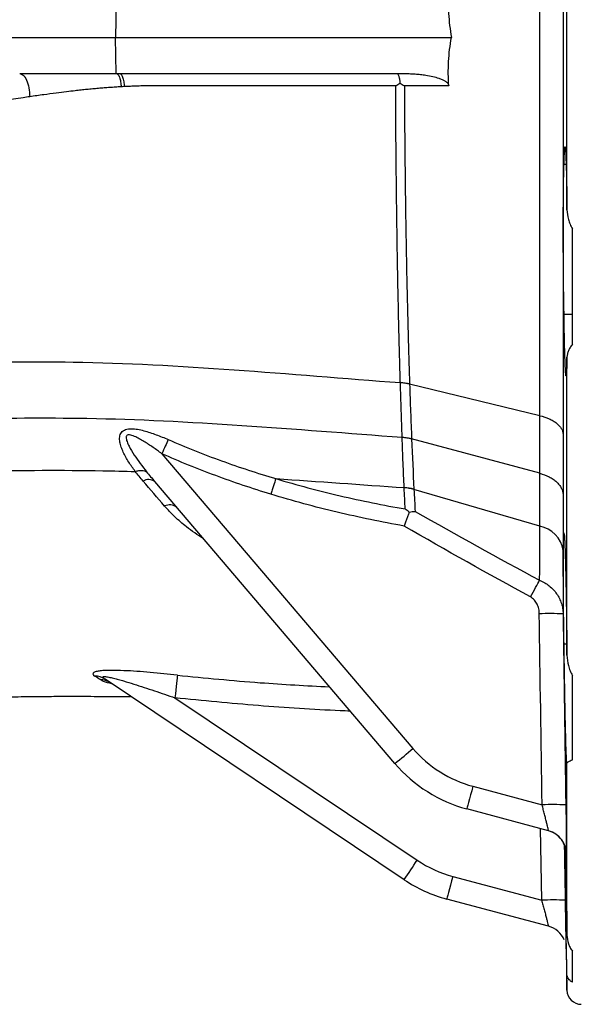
# Model space of a CAD drawing. Header units: millimetres. Extents: x 11 to 1572, y 8 to 2126.
# Tile 4 of 19: x 725 to 843, y 156 to 362. Entities that reach past the tile are written whole.
import ezdxf

# ---------------------------------------------------------------- set-up
doc = ezdxf.new("R2010")
doc.units = ezdxf.units.MM

msp = doc.modelspace()

# ---------------------------------------------------------------- linework, layer by layer
at = {"color": 7, "linetype": 'Continuous', "lineweight": 25}
for p, q in [((839.69, 322.23), (839.69, 394.33)), ((745.25, 365.78), (745.12, 358.28)), ((580.07, 358.28), (745.12, 358.28)), ((745.25, 350.78), (745.12, 358.28)), ((725.04, 350.78), (725.37, 350.63)), ((839.52, 331.7), (839.08, 331.7)), ((840.85, 294.04), (840.85, 318.23)), ((839.08, 300.32), (840.85, 300.32)), ((839.69, 228.93), (839.69, 291.37)), ((833.99, 279.08), (806.72, 285.7)), ((833.99, 279.08), (833.99, 279.08)), ((833.99, 267.02), (807.15, 274.25)), ((807.15, 274.25), (807.15, 274.25)), ((754.82, 271.12), (807.42, 209.39)), ((749.25, 267.4), (749.25, 267.4)), ((833.99, 267.02), (833.99, 267.02)), ((803.64, 206.23), (753.34, 265.27)), ((778.68, 265.89), (778.68, 265.89)), ((833.98, 255.92), (807.63, 263.65)), ((839.08, 231.3), (839.67, 231.3)), ((805.56, 181.89), (742.93, 223.86)), ((840.85, 206.96), (840.85, 224.67)), ((757.56, 219.97), (808.32, 185.96)), ((839.69, 170.28), (839.69, 206.33)), ((819.98, 201.45), (834.48, 197.57)), ((835.82, 192.12), (818.71, 196.71)), ((839.53, 187.37), (839.51, 187.38)), ((815.77, 182.58), (834.39, 177.59)), ((835.84, 172.12), (814.5, 177.84)), ((839.54, 167.38), (839.69, 158.73)), ((840.85, 160.43), (840.85, 166.91))]:
    msp.add_line(p, q, dxfattribs=at)
at = {"color": 8, "linetype": 'Continuous', "lineweight": 25}
for p, q in [((834.39, 177.59), (834.13, 192.58)), ((839.17, 189.08), (839.37, 177.59)), ((839.51, 187.38), (839.5, 187.46)), ((839.54, 167.38), (839.54, 167.38)), ((839.69, 158.73), (839.69, 162.01))]:
    msp.add_line(p, q, dxfattribs=at)
at = {"color": 7, "linetype": 'Continuous', "lineweight": 25, "flags": 128}
for points in [[(756.15, 274.08), (756.01, 273.76), (755.86, 273.43), (755.7, 273.07), (755.53, 272.7), (755.36, 272.32), (755.18, 271.92), (755, 271.52), (754.82, 271.12)], [(832.06, 241.11), (832.34, 241.62), (832.61, 242.12), (832.88, 242.61), (833.13, 243.07), (833.37, 243.51), (833.6, 243.91), (833.8, 244.28), (833.97, 244.6)], [(758.08, 224.73), (758.06, 224.48), (758.02, 224.1), (757.96, 223.61), (757.9, 223.01), (757.82, 222.33), (757.74, 221.58), (757.65, 220.79), (757.56, 219.97)], [(819.98, 201.45), (819.73, 200.52), (819.49, 199.63), (819.27, 198.81), (819.08, 198.09), (818.92, 197.5), (818.81, 197.07), (818.74, 196.8), (818.71, 196.71)], [(815.77, 182.58), (815.52, 181.65), (815.28, 180.76), (815.06, 179.94), (814.87, 179.22), (814.71, 178.63), (814.59, 178.2), (814.52, 177.93), (814.5, 177.84)]]:
    msp.add_lwpolyline(points, dxfattribs=at)
at = {"color": 7, "linetype": 'Continuous', "lineweight": 25}
for centre, radius, start, end in [((752.01, 263.44), 2.26, 54.0728, 120.2108), ((804.89, 253.19), 10.85, 75.3817, 86.3251), ((756.43, 258), 2.4, 50.5089, 115.5605), ((832.91, 249.99), 6.03, 8.3925, 79.7914), ((836.16, 161.73), 75.89, 87.9442, 91.7021), ((740.63, 220.41), 4.14, 56.3621, 88.258), ((741.71, 219.5), 4.3, 56.3209, 87.8289), ((726.17, 302.87), 123.86, 308.718, 310.998), ((826.45, 225.6), 25, 220.4336, 255), ((826.48, 225.69), 30, 220.4336, 255), ((836.83, 122.03), 75.58, 88.0123, 91.7858), ((834.51, 187.3), 5, 31.0877, 74.9999), ((834.53, 187.29), 5, 35.629, 74.9996), ((627.35, 305.76), 217.03, 325.1992, 326.4974), ((822.24, 206.73), 25, 236.1764, 255), ((822.26, 206.81), 30, 236.1764, 255), ((836.92, 103.35), 74.29, 88.1128, 91.9519), ((834.54, 167.29), 5, 23.6685, 75), ((842.69, 158.78), 3, 181, 270)]:
    msp.add_arc(centre, radius, start, end, dxfattribs=at)
at = {"color": 8, "linetype": 'Continuous', "lineweight": 25}
for centre, start, end in [((834.53, 187.29), 0.8985, 35.6286), ((834.51, 187.3), 0.9028, 31.0879)]:
    msp.add_arc(centre, 5, start, end, dxfattribs=at)
at = {"color": 7, "linetype": 'Continuous', "lineweight": 25}
for points, knots in [([(838.87, 441.4), (838.87, 435.19), (838.87, 428.77), (838.87, 415.53), (838.87, 408.71), (838.87, 399.92), (838.87, 398.15), (838.87, 394.59), (838.87, 392.79), (838.87, 387.4), (838.87, 383.8), (838.87, 372.96), (838.87, 365.7), (838.87, 354.77), (838.87, 351.11), (838.87, 345.62), (838.87, 343.78), (838.87, 340.11), (838.87, 338.28), (838.87, 332.82), (838.87, 329.19), (838.87, 323.79), (838.87, 321.99), (838.87, 318.42), (838.87, 316.65), (838.87, 307.86), (838.87, 301.04), (838.87, 287.8), (838.87, 281.38), (838.87, 275.17)], [0, 0, 0, 0, 0.125, 0.125, 0.25, 0.25, 0.28125, 0.28125, 0.3125, 0.3125, 0.375, 0.375, 0.5, 0.5, 0.5625, 0.5625, 0.59375, 0.59375, 0.625, 0.625, 0.6875, 0.6875, 0.71875, 0.71875, 0.75, 0.75, 0.875, 0.875, 1, 1, 1, 1]), ([(833.99, 279.08), (833.99, 279.17), (833.99, 279.26), (833.99, 279.45), (833.99, 279.73), (833.99, 280.38), (833.99, 281.68), (833.99, 284.3), (833.99, 286.57), (833.99, 291.16), (833.99, 294.27), (833.99, 303.73), (833.99, 310.24), (833.99, 318.61), (833.99, 320.3), (833.99, 323.7), (833.99, 325.41), (833.99, 330.56), (833.99, 334.01), (833.99, 339.22), (833.99, 340.97), (833.99, 344.46), (833.99, 346.21), (833.99, 351.45), (833.99, 354.93), (833.99, 365.36), (833.99, 372.27), (833.99, 382.6), (833.99, 386.03), (833.99, 391.17), (833.99, 392.88), (833.99, 396.28), (833.99, 397.96), (833.99, 406.34), (833.99, 412.84), (833.99, 422.3), (833.99, 425.41), (833.99, 429.99), (833.99, 432.27), (833.99, 434.89), (833.99, 436.19), (833.99, 436.84), (833.99, 437.12), (833.99, 437.3), (833.99, 437.4), (833.99, 437.49)], [0, 0, 0, 0, 0.001953, 0.001953, 0.003906, 0.007812, 0.015625, 0.03125, 0.0625, 0.0625, 0.125, 0.125, 0.25, 0.25, 0.28125, 0.28125, 0.3125, 0.3125, 0.375, 0.375, 0.40625, 0.40625, 0.4375, 0.4375, 0.5, 0.5, 0.625, 0.625, 0.6875, 0.6875, 0.71875, 0.71875, 0.75, 0.75, 0.875, 0.875, 0.9375, 0.9375, 0.96875, 0.984375, 0.992187, 0.996094, 0.998047, 0.998047, 1, 1, 1, 1]), ([(814.93, 368.39), (814.81, 366.7), (814.8, 365.01), (814.99, 361.63), (815.19, 359.95), (815.48, 358.28)], [0, 0, 0, 0, 0.5, 0.5, 1, 1, 1, 1]), ([(745.12, 358.28), (760.16, 358.28), (775.58, 358.28), (799.1, 358.28), (807, 358.28), (815.12, 358.28), (815.3, 358.28), (815.48, 358.28)], [0.4843508, 0.4843508, 0.4843508, 0.4843508, 0.6856978, 0.6856978, 0.7863713, 0.7863713, 0.7886565, 0.7886565, 0.7886565, 0.7886565]), ([(814.93, 348.17), (814.81, 349.86), (814.8, 351.56), (814.99, 354.93), (815.19, 356.62), (815.48, 358.28)], [0, 0, 0, 0, 0.5, 0.5, 1, 1, 1, 1]), ([(745.25, 350.78), (745.37, 350.78), (745.49, 350.71), (745.74, 350.44), (745.85, 350.23), (746.05, 349.69), (746.13, 349.36), (746.24, 348.67), (746.27, 348.31), (746.28, 347.97)], [0, 0, 0, 0, 0.25, 0.25, 0.5, 0.5, 0.75, 0.75, 1, 1, 1, 1]), ([(745.91, 350.78), (760.73, 350.78), (775.91, 350.78), (795.76, 350.78), (800.2, 350.78), (804.66, 350.78)], [0.4872787, 0.4872787, 0.4872787, 0.4872787, 0.6856978, 0.6856978, 0.7425552, 0.7425552, 0.7425552, 0.7425552]), ([(745.91, 350.78), (746.02, 350.78), (746.15, 350.72), (746.39, 350.46), (746.5, 350.25), (746.7, 349.71), (746.78, 349.39), (746.89, 348.7), (746.92, 348.35), (746.93, 348.01)], [0, 0, 0, 0, 0.25, 0.25, 0.5, 0.5, 0.75, 0.75, 1, 1, 1, 1]), ([(803.97, 350.78), (803.98, 350.78), (804.02, 350.78), (804.12, 350.74), (804.25, 350.61), (804.39, 350.36), (804.49, 350.08), (804.56, 349.82), (804.61, 349.58), (804.66, 349.31), (804.7, 349.03), (804.71, 348.83), (804.72, 348.74)], [0, 0, 0, 0, 0.034933, 0.129231, 0.288922, 0.446031, 0.577041, 0.659758, 0.743961, 0.829118, 0.914659, 1, 1, 1, 1]), ([(804.66, 350.78), (804.88, 350.78), (805.33, 350.78), (805.98, 350.77), (806.62, 350.74), (807.25, 350.71), (807.85, 350.67), (808.45, 350.62), (809.02, 350.56), (809.59, 350.49), (810.44, 350.36), (811.53, 350.16), (812.55, 349.89), (813.18, 349.66), (813.51, 349.52), (813.81, 349.38), (814.07, 349.23), (814.3, 349.08), (814.48, 348.94), (814.63, 348.79), (814.76, 348.64), (814.85, 348.49), (814.91, 348.33), (814.92, 348.22), (814.93, 348.17)], [0, 0, 0, 0, 0.061061, 0.120694, 0.178909, 0.235721, 0.291145, 0.345196, 0.397891, 0.449248, 0.499286, 0.633759, 0.749303, 0.784382, 0.816865, 0.846834, 0.874397, 0.897594, 0.918621, 0.937659, 0.954949, 0.970812, 0.985661, 1, 1, 1, 1]), ([(746.28, 347.97), (745.89, 347.95), (745.1, 347.9), (743.92, 347.82), (742.73, 347.73), (741.53, 347.63), (740.33, 347.52), (739.11, 347.41), (737.89, 347.28), (736.47, 347.12), (734.73, 346.92), (732.54, 346.64), (729.97, 346.29), (728.14, 346.04), (727.16, 345.9)], [0, 0, 0, 0, 0.060385, 0.12132, 0.182806, 0.244848, 0.307447, 0.370605, 0.434326, 0.498612, 0.593116, 0.708173, 0.843798, 1, 1, 1, 1]), ([(803.81, 348.19), (803.26, 348.19), (802.14, 348.19), (800.4, 348.19), (798.56, 348.19), (796.61, 348.19), (794.57, 348.19), (792.42, 348.19), (790.17, 348.19), (785.12, 348.19), (778.79, 348.19), (771.12, 348.19), (765.01, 348.19), (760.26, 348.19), (757, 348.19), (754.97, 348.19), (753.26, 348.19), (751.84, 348.18), (750.69, 348.16), (749.48, 348.12), (748.22, 348.07), (747.37, 348.03), (746.93, 348.01)], [0, 0, 0, 0, 0.028138, 0.058081, 0.089828, 0.12338, 0.158738, 0.195901, 0.234871, 0.275647, 0.459363, 0.565789, 0.680293, 0.782893, 0.819061, 0.855232, 0.891408, 0.91107, 0.931759, 0.953475, 0.976221, 1, 1, 1, 1]), ([(804.79, 286), (804.78, 286.15), (804.78, 286.3), (804.77, 286.59), (804.76, 287.03), (804.73, 288.06), (804.7, 288.95), (804.65, 290.74), (804.62, 291.94), (804.52, 295.57), (804.46, 298.02), (804.3, 305.49), (804.2, 310.61), (804.03, 321.12), (803.97, 326.45), (803.86, 337.22), (803.83, 342.67), (803.81, 348.19)], [0, 0, 0, 0, 0.007813, 0.007813, 0.015625, 0.03125, 0.0625, 0.0625, 0.125, 0.125, 0.25, 0.25, 0.5, 0.5, 0.75, 0.75, 1, 1, 1, 1]), ([(805.63, 348.18), (805.65, 342.63), (805.7, 337.16), (805.81, 326.33), (805.88, 320.98), (806.06, 310.42), (806.18, 305.28), (806.36, 297.78), (806.42, 295.31), (806.53, 291.67), (806.57, 290.46), (806.62, 288.66), (806.65, 287.77), (806.69, 286.73), (806.7, 286.29), (806.71, 285.99), (806.71, 285.84), (806.72, 285.7)], [0, 0, 0, 0, 0.25, 0.25, 0.5, 0.5, 0.75, 0.75, 0.875, 0.875, 0.9375, 0.9375, 0.96875, 0.984375, 0.992188, 0.992188, 1, 1, 1, 1]), ([(727.16, 345.9), (726.69, 345.83), (724.89, 345.57), (722.1, 345.17), (718.97, 344.71), (715.28, 344.18), (710.92, 343.58), (705.55, 342.92), (700.39, 342.42), (696.03, 342.13), (692.63, 342.01), (690.59, 341.98), (688.88, 341.98), (687.17, 341.98), (682.22, 341.99), (674.71, 341.99), (667.52, 341.96), (663.07, 341.94), (660.88, 341.92), (658.66, 341.91), (656.39, 341.89), (654.08, 341.87), (651.73, 341.84), (649.35, 341.82), (647.76, 341.8), (646.95, 341.79)], [0, 0, 0, 0, 0.016359, 0.063154, 0.097862, 0.126391, 0.19386, 0.252886, 0.318037, 0.3786, 0.409863, 0.441081, 0.452406, 0.472261, 0.503408, 0.633828, 0.751704, 0.779781, 0.808703, 0.838465, 0.869066, 0.90051, 0.932804, 0.965961, 1, 1, 1, 1]), ([(839.08, 331.7), (839.1, 332.59), (839.12, 333.33), (839.15, 334.07), (839.16, 334.2), (839.17, 334.46), (839.18, 334.57), (839.2, 334.88), (839.21, 335.05), (839.24, 335.29), (839.26, 335.38), (839.29, 335.45), (839.3, 335.44), (839.34, 335.29), (839.37, 335.02), (839.41, 334.46), (839.42, 334.34), (839.43, 334.08), (839.44, 333.93), (839.46, 333.47), (839.47, 333.13), (839.51, 331.98), (839.54, 331.07), (839.59, 328.93), (839.61, 327.74), (839.65, 325.8), (839.66, 325.12), (839.67, 324.06), (839.68, 323.7), (839.69, 322.97), (839.69, 322.6), (839.69, 322.23)], [0, 0, 0, 0, 0.125, 0.125, 0.15625, 0.15625, 0.1875, 0.1875, 0.25, 0.25, 0.3125, 0.3125, 0.375, 0.375, 0.5, 0.5, 0.53125, 0.53125, 0.5625, 0.5625, 0.625, 0.625, 0.75, 0.75, 0.875, 0.875, 0.9375, 0.9375, 0.96875, 0.96875, 1, 1, 1, 1]), ([(839.08, 300.32), (839.05, 301.54), (839.03, 302.86), (839, 305.02), (838.99, 305.75), (838.97, 307.24), (838.97, 308), (838.96, 309.15), (838.95, 309.54), (838.95, 310.32), (838.94, 310.72), (838.94, 311.91), (838.93, 312.7), (838.92, 314.27), (838.92, 315.06), (838.92, 316.23), (838.92, 316.62), (838.92, 317.4), (838.92, 317.79), (838.92, 319.7), (838.92, 321.16), (838.93, 323.25), (838.94, 323.93), (838.95, 325.22), (838.96, 326.44), (838.97, 327.55), (838.99, 328.59), (839, 329.08), (839.03, 330.41), (839.05, 331.14), (839.08, 331.7)], [0, 0, 0, 0, 0.125, 0.125, 0.1875, 0.1875, 0.25, 0.25, 0.28125, 0.28125, 0.3125, 0.3125, 0.375, 0.375, 0.4375, 0.4375, 0.46875, 0.46875, 0.5, 0.5, 0.625, 0.625, 0.6875, 0.6875, 0.75, 0.8125, 0.8125, 0.875, 0.875, 1, 1, 1, 1]), ([(839.69, 322.23), (839.7, 321.56), (839.81, 320.88), (840.09, 319.86), (840.21, 319.53), (840.49, 318.87), (840.65, 318.54), (840.85, 318.23)], [0, 0, 0, 0, 0.5, 0.5, 0.75, 0.75, 1, 1, 1, 1]), ([(839.69, 291.37), (839.69, 290.91), (839.68, 290.49), (839.66, 289.73), (839.65, 289.38), (839.61, 288.47), (839.59, 288.03), (839.56, 287.69), (839.55, 287.63), (839.54, 287.54), (839.53, 287.5), (839.51, 287.43), (839.5, 287.42), (839.47, 287.5), (839.46, 287.58), (839.44, 287.76), (839.43, 287.84), (839.42, 288), (839.41, 288.1), (839.37, 288.63), (839.34, 289.21), (839.3, 290.32), (839.29, 290.73), (839.26, 291.64), (839.24, 292.13), (839.21, 293.17), (839.2, 293.72), (839.17, 294.9), (839.16, 295.52), (839.12, 297.45), (839.1, 298.83), (839.08, 300.32)], [0, 0, 0, 0, 0.0625, 0.0625, 0.125, 0.125, 0.25, 0.25, 0.28125, 0.28125, 0.3125, 0.3125, 0.375, 0.375, 0.4375, 0.4375, 0.46875, 0.46875, 0.5, 0.5, 0.625, 0.625, 0.6875, 0.6875, 0.75, 0.75, 0.8125, 0.8125, 0.875, 0.875, 1, 1, 1, 1]), ([(840.85, 294.04), (840.65, 293.82), (840.49, 293.59), (840.21, 293.13), (840.1, 292.9), (839.91, 292.45), (839.83, 292.23), (839.73, 291.79), (839.7, 291.58), (839.69, 291.37)], [0, 0, 0, 0, 0.25, 0.25, 0.5, 0.5, 0.75, 0.75, 1, 1, 1, 1]), ([(636.54, 288.87), (637.08, 288.89), (642.46, 289.08), (655.83, 289.5), (674.65, 290.43), (693.53, 290.42), (712.72, 290.24), (748.6, 290.84), (781.34, 287.8), (804.79, 286)], [0.3522358, 0.3522358, 0.3522358, 0.3522358, 0.3576398, 0.4062145, 0.4828354, 0.5314159, 0.5799964, 0.6560471, 0.8403534, 0.8403534, 0.8403534, 0.8403534]), ([(806.72, 285.7), (806.68, 285.71), (806.64, 285.72), (806.56, 285.74), (806.52, 285.75), (806.41, 285.77), (806.33, 285.79), (806.09, 285.84), (805.93, 285.86), (805.61, 285.91), (805.45, 285.93), (805.2, 285.96), (805.12, 285.97), (804.95, 285.98), (804.87, 285.99), (804.79, 286)], [0, 0, 0, 0, 0.0625, 0.0625, 0.125, 0.125, 0.25, 0.25, 0.5, 0.5, 0.75, 0.75, 0.875, 0.875, 1, 1, 1, 1]), ([(805.16, 274.58), (805.1, 276.42), (805.03, 278.29), (804.94, 281.15), (804.91, 282.11), (804.85, 284.04), (804.82, 285.02), (804.79, 286)], [0, 0, 0, 0, 0.5, 0.5, 0.75, 0.75, 1, 1, 1, 1]), ([(806.72, 285.7), (806.79, 283.73), (806.85, 281.78), (806.96, 278.92), (807, 277.97), (807.07, 276.1), (807.11, 275.17), (807.15, 274.25)], [0, 0, 0, 0, 0.5, 0.5, 0.75, 0.75, 1, 1, 1, 1]), ([(651.99, 277.68), (654.02, 277.74), (663.69, 278.06), (678.88, 278.62), (697.32, 278.59), (716.15, 278.47), (750.85, 279), (782.59, 276.24), (805.16, 274.58)], [0.3856119, 0.3856119, 0.3856119, 0.3856119, 0.4062145, 0.4828354, 0.5314159, 0.5799964, 0.6560471, 0.8374765, 0.8374765, 0.8374765, 0.8374765]), ([(833.99, 279.08), (834.71, 278.92), (835.36, 278.7), (836.26, 278.3), (836.54, 278.16), (837.05, 277.85), (837.29, 277.69), (837.72, 277.34), (837.91, 277.16), (838.25, 276.78), (838.39, 276.59), (838.62, 276.2), (838.71, 276), (838.83, 275.58), (838.87, 275.38), (838.87, 275.17)], [0, 0, 0, 0, 0.25, 0.25, 0.375, 0.375, 0.5, 0.5, 0.625, 0.625, 0.75, 0.75, 0.875, 0.875, 1, 1, 1, 1]), ([(833.99, 267.02), (833.99, 268.95), (833.99, 270.93), (833.99, 274.95), (833.99, 277), (833.99, 279.08)], [0, 0, 0, 0, 0.5, 0.5, 1, 1, 1, 1]), ([(749.25, 267.4), (748.76, 268.05), (748.3, 268.71), (747.46, 270.05), (747.07, 270.74), (746.59, 271.79), (746.44, 272.15), (746.2, 272.86), (746.1, 273.21), (746, 273.75), (745.98, 273.93), (745.96, 274.28), (745.97, 274.46), (746.01, 274.8), (746.04, 274.97), (746.16, 275.29), (746.24, 275.44), (746.45, 275.72), (746.58, 275.84), (746.88, 276.04), (747.05, 276.12), (747.6, 276.3), (748.02, 276.35), (748.87, 276.34), (749.31, 276.3), (750.18, 276.15), (750.62, 276.05), (751.91, 275.71), (752.77, 275.42), (754.47, 274.79), (755.31, 274.44), (756.15, 274.08)], [0, 0, 0, 0, 0.125, 0.125, 0.25, 0.25, 0.3125, 0.3125, 0.375, 0.375, 0.40625, 0.40625, 0.4375, 0.4375, 0.46875, 0.46875, 0.5, 0.5, 0.53125, 0.53125, 0.5625, 0.5625, 0.625, 0.625, 0.6875, 0.6875, 0.75, 0.75, 0.875, 0.875, 1, 1, 1, 1]), ([(754.82, 271.12), (754.21, 271.57), (753.59, 272.01), (752.35, 272.86), (751.71, 273.28), (750.75, 273.88), (750.42, 274.07), (749.76, 274.43), (749.43, 274.6), (748.91, 274.82), (748.74, 274.89), (748.39, 275), (748.21, 275.04), (747.87, 275.07), (747.69, 275.06), (747.5, 274.94), (747.45, 274.88), (747.38, 274.75), (747.36, 274.68), (747.33, 274.45), (747.35, 274.29), (747.42, 273.96), (747.47, 273.8), (747.64, 273.32), (747.79, 273), (748.28, 272.06), (748.66, 271.45), (749.45, 270.24), (749.87, 269.65), (750.74, 268.48), (751.18, 267.9), (751.64, 267.33)], [0, 0, 0, 0, 0.125, 0.125, 0.25, 0.25, 0.3125, 0.3125, 0.375, 0.375, 0.40625, 0.40625, 0.4375, 0.4375, 0.46875, 0.46875, 0.484375, 0.484375, 0.5, 0.5, 0.53125, 0.53125, 0.5625, 0.5625, 0.625, 0.625, 0.75, 0.75, 0.875, 0.875, 1, 1, 1, 1]), ([(805.16, 274.58), (805.33, 274.56), (805.5, 274.54), (805.84, 274.5), (806.01, 274.48), (806.34, 274.43), (806.5, 274.4), (806.74, 274.35), (806.83, 274.33), (806.99, 274.29), (807.07, 274.27), (807.15, 274.25)], [0, 0, 0, 0, 0.25, 0.25, 0.5, 0.5, 0.75, 0.75, 0.875, 0.875, 1, 1, 1, 1]), ([(805.59, 264.02), (805.51, 265.7), (805.44, 267.42), (805.33, 270.06), (805.3, 270.95), (805.23, 272.75), (805.2, 273.66), (805.16, 274.58)], [0, 0, 0, 0, 0.5, 0.5, 0.75, 0.75, 1, 1, 1, 1]), ([(756.15, 274.08), (759.81, 272.48), (763.53, 271), (771.05, 268.28), (774.85, 267.03), (778.68, 265.89)], [0, 0, 0, 0, 0.5, 0.5, 1, 1, 1, 1]), ([(777.68, 262.62), (773.79, 263.81), (769.93, 265.11), (762.31, 267.93), (758.54, 269.46), (754.82, 271.12)], [0, 0, 0, 0, 0.5, 0.5, 1, 1, 1, 1]), ([(655.37, 267.65), (658.28, 267.63), (668.45, 267.57), (683.74, 267.58), (701.66, 267.53), (720.13, 267.54), (736.04, 267.74), (746.97, 267.47), (749.25, 267.4)], [0.3748238, 0.3748238, 0.3748238, 0.3748238, 0.4062145, 0.4828354, 0.5314159, 0.5799964, 0.6560471, 0.6759093, 0.6759093, 0.6759093, 0.6759093]), ([(749.25, 267.4), (749.5, 267.48), (749.75, 267.53), (750.04, 267.58), (750.09, 267.59), (750.21, 267.6), (750.27, 267.6), (750.43, 267.62), (750.54, 267.62), (751.05, 267.6), (751.38, 267.51), (751.64, 267.33)], [0, 0, 0, 0, 0.25, 0.25, 0.3125, 0.3125, 0.375, 0.375, 0.5, 0.5, 1, 1, 1, 1]), ([(833.99, 267.02), (834.7, 266.83), (835.36, 266.58), (836.25, 266.13), (836.54, 265.96), (837.05, 265.6), (837.29, 265.42), (837.72, 265.02), (837.91, 264.81), (838.25, 264.37), (838.39, 264.15), (838.62, 263.7), (838.71, 263.47), (838.83, 262.99), (838.87, 262.75), (838.87, 262.51)], [0, 0, 0, 0, 0.25, 0.25, 0.375, 0.375, 0.5, 0.5, 0.625, 0.625, 0.75, 0.75, 0.875, 0.875, 1, 1, 1, 1]), ([(778.68, 265.89), (778.55, 265.45), (778.39, 264.95), (778.13, 264.11), (778.05, 263.82), (777.87, 263.23), (777.78, 262.93), (777.68, 262.62)], [0, 0, 0, 0, 0.5, 0.5, 0.75, 0.75, 1, 1, 1, 1]), ([(778.68, 265.89), (783.13, 264.56), (787.63, 263.37), (796.67, 261.26), (801.22, 260.34), (805.8, 259.54)], [0, 0, 0, 0, 0.5, 0.5, 1, 1, 1, 1]), ([(805.58, 255.97), (800.87, 256.8), (796.19, 257.77), (786.88, 259.98), (782.26, 261.23), (777.68, 262.62)], [0, 0, 0, 0, 0.5, 0.5, 1, 1, 1, 1]), ([(807.63, 263.69), (807.63, 263.68), (807.63, 263.66), (807.63, 263.65), (807.63, 263.65), (807.63, 263.65), (807.63, 263.65)], [0, 0, 0, 0, 0.00004771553, 0.00004771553, 0.00004771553, 0.00004777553, 0.00004777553, 0.00004777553, 0.00004777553]), ([(806.65, 258.9), (806.58, 258.69), (806.5, 258.48), (806.33, 258.02), (806.24, 257.77), (806.06, 257.28), (805.97, 257.02), (805.83, 256.63), (805.78, 256.5), (805.68, 256.24), (805.63, 256.1), (805.58, 255.97)], [0, 0, 0, 0, 0.25, 0.25, 0.5, 0.5, 0.75, 0.75, 0.875, 0.875, 1, 1, 1, 1]), ([(833.97, 244.6), (833.97, 246.35), (833.98, 248.17), (833.98, 251), (833.98, 252.44), (833.98, 254.17), (833.98, 255.04), (833.98, 255.48), (833.98, 255.67), (833.98, 255.79), (833.98, 255.86), (833.98, 255.92)], [0, 0, 0, 0, 0.5, 0.5, 0.75, 0.875, 0.9375, 0.96875, 0.984375, 0.984375, 1, 1, 1, 1]), ([(839.08, 231.3), (839.06, 232.08), (839.05, 232.88), (839.03, 234.46), (839.02, 235.25), (839, 236.81), (838.99, 237.59), (838.98, 238.76), (838.97, 239.15), (838.97, 239.92), (838.96, 240.3), (838.95, 242.18), (838.94, 243.61), (838.93, 245.3), (838.92, 245.64), (838.92, 246.29), (838.92, 246.61), (838.92, 247.53), (838.92, 248.12), (838.92, 249.24), (838.92, 249.76), (838.92, 250.75), (838.92, 251.2), (838.93, 252.02), (838.94, 252.39), (838.94, 252.88), (838.95, 253.03), (838.95, 253.32), (838.96, 253.46), (838.97, 254.06), (838.99, 254.36), (839.02, 254.51), (839.02, 254.53), (839.03, 254.54), (839.04, 254.54), (839.05, 254.48), (839.06, 254.4), (839.08, 254.27)], [0, 0, 0, 0, 0.0625, 0.0625, 0.125, 0.125, 0.1875, 0.1875, 0.21875, 0.21875, 0.25, 0.25, 0.375, 0.375, 0.40625, 0.40625, 0.4375, 0.4375, 0.5, 0.5, 0.5625, 0.5625, 0.625, 0.625, 0.6875, 0.6875, 0.71875, 0.71875, 0.75, 0.75, 0.875, 0.875, 0.90625, 0.90625, 0.9375, 0.9375, 1, 1, 1, 1]), ([(839.08, 254.27), (839.09, 254.31), (839.1, 254.3), (839.12, 254.2), (839.14, 254.1), (839.16, 253.82), (839.17, 253.64), (839.19, 253.31), (839.2, 253.18), (839.21, 252.92), (839.22, 252.77), (839.26, 252), (839.29, 251.23), (839.33, 249.85), (839.34, 249.36), (839.37, 248.29), (839.39, 247.72), (839.43, 245.94), (839.46, 244.64), (839.49, 242.87), (839.5, 242.51), (839.51, 241.78), (839.52, 241.41), (839.54, 240.29), (839.55, 239.53), (839.58, 237.98), (839.59, 237.18), (839.61, 235.56), (839.62, 234.73), (839.66, 232.25), (839.68, 230.59), (839.69, 228.93)], [0, 0, 0, 0, 0.0625, 0.0625, 0.125, 0.125, 0.1875, 0.1875, 0.21875, 0.21875, 0.25, 0.25, 0.375, 0.375, 0.4375, 0.4375, 0.5, 0.5, 0.625, 0.625, 0.65625, 0.65625, 0.6875, 0.6875, 0.75, 0.75, 0.8125, 0.8125, 0.875, 0.875, 1, 1, 1, 1]), ([(833.97, 244.6), (834.71, 244.3), (835.37, 243.91), (836.28, 243.19), (836.56, 242.92), (837.08, 242.37), (837.31, 242.08), (837.74, 241.45), (837.93, 241.13), (838.26, 240.46), (838.4, 240.11), (838.63, 239.41), (838.72, 239.05), (838.84, 238.31), (838.87, 237.94), (838.88, 237.57)], [0, 0, 0, 0, 0.25, 0.25, 0.375, 0.375, 0.5, 0.5, 0.625, 0.625, 0.75, 0.75, 0.875, 0.875, 1, 1, 1, 1]), ([(833.9, 237.59), (833.9, 237.93), (833.86, 238.28), (833.7, 238.96), (833.59, 239.28), (833.28, 239.91), (833.1, 240.2), (832.63, 240.72), (832.37, 240.94), (832.06, 241.11)], [0, 0, 0, 0, 0.25, 0.25, 0.5, 0.5, 0.75, 0.75, 1, 1, 1, 1]), ([(839.69, 206.33), (839.68, 206.24), (839.66, 206.32), (839.63, 206.63), (839.62, 206.7), (839.61, 206.87), (839.61, 206.97), (839.59, 207.29), (839.58, 207.54), (839.54, 208.42), (839.51, 209.16), (839.47, 210.52), (839.46, 211.01), (839.43, 212.06), (839.42, 212.61), (839.39, 213.79), (839.37, 214.41), (839.34, 215.7), (839.33, 216.37), (839.3, 217.75), (839.29, 218.47), (839.26, 219.59), (839.26, 219.97), (839.24, 220.73), (839.24, 221.12), (839.2, 223.06), (839.17, 224.66), (839.14, 227.13), (839.12, 227.97), (839.1, 229.64), (839.09, 230.47), (839.08, 231.3)], [0, 0, 0, 0, 0.125, 0.125, 0.15625, 0.15625, 0.1875, 0.1875, 0.25, 0.25, 0.375, 0.375, 0.4375, 0.4375, 0.5, 0.5, 0.5625, 0.5625, 0.625, 0.625, 0.6875, 0.6875, 0.71875, 0.71875, 0.75, 0.75, 0.875, 0.875, 0.9375, 0.9375, 1, 1, 1, 1]), ([(839.69, 228.93), (839.7, 228.17), (839.81, 227.44), (840.09, 226.36), (840.21, 226), (840.49, 225.32), (840.65, 224.99), (840.85, 224.67)], [0, 0, 0, 0, 0.5, 0.5, 0.75, 0.75, 1, 1, 1, 1]), ([(758.08, 224.73), (756.18, 224.94), (754.27, 225.13), (751.46, 225.37), (750.53, 225.45), (748.68, 225.58), (747.76, 225.63), (745.95, 225.71), (745.07, 225.73), (743.82, 225.73), (743.41, 225.72), (742.63, 225.69), (742.26, 225.66), (741.76, 225.6), (741.6, 225.58), (741.3, 225.53), (741.17, 225.5), (740.92, 225.43), (740.81, 225.39), (740.63, 225.31), (740.56, 225.27), (740.45, 225.17), (740.42, 225.12), (740.39, 225.02), (740.39, 224.96), (740.46, 224.79), (740.58, 224.67), (740.76, 224.55)], [0, 0, 0, 0, 0.25, 0.25, 0.375, 0.375, 0.5, 0.5, 0.625, 0.625, 0.6875, 0.6875, 0.75, 0.75, 0.78125, 0.78125, 0.8125, 0.8125, 0.84375, 0.84375, 0.875, 0.875, 0.90625, 0.90625, 0.9375, 0.9375, 1, 1, 1, 1]), ([(742.93, 223.86), (742.82, 223.94), (742.72, 224.01), (742.56, 224.15), (742.5, 224.22), (742.46, 224.33), (742.48, 224.37), (742.57, 224.41), (742.61, 224.42), (742.71, 224.43), (742.76, 224.44), (742.95, 224.43), (743.09, 224.42), (743.39, 224.38), (743.54, 224.35), (744.02, 224.26), (744.36, 224.18), (745.05, 224.01), (745.4, 223.91), (746.1, 223.72), (746.46, 223.62), (747.52, 223.31), (748.24, 223.09), (750.38, 222.41), (751.82, 221.94), (754.69, 220.97), (756.13, 220.48), (757.56, 219.97)], [0, 0, 0, 0, 0.03125, 0.03125, 0.0625, 0.0625, 0.09375, 0.09375, 0.109375, 0.109375, 0.125, 0.125, 0.15625, 0.15625, 0.1875, 0.1875, 0.25, 0.25, 0.3125, 0.3125, 0.375, 0.375, 0.5, 0.5, 0.75, 0.75, 1, 1, 1, 1]), ([(702.4, 220.71), (702.57, 220.7), (703.79, 220.61), (705.84, 220.49), (708.42, 220.37), (710.74, 220.28), (713.11, 220.22), (716.16, 220.18), (719.49, 220.17), (722.69, 220.2), (725.36, 220.23), (727.9, 220.26), (730.97, 220.29), (734.84, 220.31), (739.49, 220.3), (744.03, 220.28), (747.09, 220.28), (748.28, 220.28)], [0, 0, 0, 0, 0.010359, 0.073084, 0.120711, 0.160621, 0.207651, 0.262181, 0.343688, 0.410846, 0.470162, 0.525817, 0.601641, 0.6929, 0.799826, 0.922544, 1, 1, 1, 1]), ([(840.85, 206.96), (840.65, 206.89), (840.49, 206.81), (840.21, 206.68), (840.1, 206.62), (839.91, 206.51), (839.83, 206.46), (839.73, 206.39), (839.7, 206.36), (839.69, 206.33)], [0, 0, 0, 0, 0.25, 0.25, 0.5, 0.5, 0.75, 0.75, 1, 1, 1, 1]), ([(835.82, 192.12), (835.83, 192.12), (835.82, 192.16), (835.79, 192.32), (835.77, 192.43), (835.7, 192.73), (835.65, 192.92), (835.58, 193.23), (835.55, 193.35), (835.49, 193.58), (835.46, 193.71), (835.36, 194.1), (835.29, 194.37), (835.15, 194.97), (835.07, 195.27), (834.91, 195.9), (834.82, 196.23), (834.65, 196.9), (834.56, 197.23), (834.48, 197.57)], [0, 0, 0, 0, 0.125, 0.125, 0.25, 0.25, 0.375, 0.375, 0.4375, 0.4375, 0.5, 0.5, 0.625, 0.625, 0.75, 0.75, 0.875, 0.875, 1, 1, 1, 1]), ([(839.45, 197.56), (839.46, 196.9), (839.47, 196.24), (839.49, 195.27), (839.49, 194.95), (839.5, 194.31), (839.5, 194), (839.51, 193.09), (839.52, 192.51), (839.53, 191.39), (839.53, 190.88), (839.54, 190.17), (839.54, 189.94), (839.54, 189.51), (839.54, 189.31), (839.55, 188.74), (839.55, 188.43), (839.55, 188.03), (839.54, 187.92), (839.54, 187.72), (839.54, 187.64), (839.54, 187.44), (839.53, 187.37), (839.53, 187.37)], [0, 0, 0, 0, 0.125, 0.125, 0.1875, 0.1875, 0.25, 0.25, 0.375, 0.375, 0.5, 0.5, 0.5625, 0.5625, 0.625, 0.625, 0.75, 0.75, 0.8125, 0.8125, 0.875, 0.875, 1, 1, 1, 1]), ([(838.79, 189.88), (838.89, 189.7), (839.09, 189.34), (839.29, 188.8), (839.41, 188.32), (839.46, 188.02), (839.48, 187.87), (839.48, 187.82), (839.48, 187.8)], [0, 0, 0, 0, 0.239625, 0.496782, 0.699749, 0.832164, 0.926995, 1, 1, 1, 1]), ([(839.69, 162.01), (839.68, 162.44), (839.66, 163.67), (839.6, 166.19), (839.54, 169.55), (839.47, 173.06), (839.4, 176.86), (839.33, 180.85), (839.26, 184.89), (839.22, 187.66), (839.19, 188.98), (839.19, 189.02)], [0, 0, 0, 0, 0.082855, 0.239964, 0.365978, 0.491993, 0.618007, 0.74402, 0.870042, 0.996063, 1, 1, 1, 1]), ([(839.42, 188.22), (839.44, 186.99), (839.49, 184.43), (839.55, 180.47), (839.61, 176.5), (839.66, 173.07), (839.68, 171.1), (839.69, 170.28)], [0, 0, 0, 0, 0.199093, 0.415088, 0.631074, 0.84706, 1, 1, 1, 1]), ([(839.5, 187.46), (839.5, 187.46), (839.5, 187.48), (839.49, 187.71), (839.49, 187.84)], [0, 0, 0, 0, 0.438239, 1, 1, 1, 1]), ([(834.39, 177.59), (834.48, 177.25), (834.57, 176.92), (834.75, 176.26), (834.83, 175.93), (835, 175.29), (835.08, 174.98), (835.2, 174.54), (835.24, 174.4), (835.31, 174.12), (835.35, 173.99), (835.45, 173.59), (835.51, 173.36), (835.62, 172.93), (835.67, 172.74), (835.75, 172.44), (835.79, 172.32), (835.82, 172.2), (835.83, 172.17), (835.84, 172.13), (835.84, 172.12), (835.84, 172.12)], [0, 0, 0, 0, 0.125, 0.125, 0.25, 0.25, 0.375, 0.375, 0.4375, 0.4375, 0.5, 0.5, 0.625, 0.625, 0.75, 0.75, 0.875, 0.875, 0.9375, 0.9375, 1, 1, 1, 1]), ([(839.54, 167.38), (839.54, 167.38), (839.54, 167.39), (839.54, 167.46), (839.54, 167.51), (839.54, 167.72), (839.53, 167.92), (839.53, 168.31), (839.53, 168.46), (839.52, 168.79), (839.52, 168.96), (839.51, 169.53), (839.5, 169.96), (839.49, 170.67), (839.49, 170.92), (839.48, 171.44), (839.47, 171.71), (839.46, 172.54), (839.45, 173.12), (839.43, 174.04), (839.43, 174.36), (839.42, 174.99), (839.41, 175.31), (839.39, 176.28), (839.38, 176.93), (839.37, 177.59)], [0, 0, 0, 0, 0.0625, 0.0625, 0.125, 0.125, 0.25, 0.25, 0.3125, 0.3125, 0.375, 0.375, 0.5, 0.5, 0.5625, 0.5625, 0.625, 0.625, 0.75, 0.75, 0.8125, 0.8125, 0.875, 0.875, 1, 1, 1, 1]), ([(839.69, 170.28), (839.7, 169.65), (839.81, 169.05), (840.09, 168.2), (840.21, 167.93), (840.49, 167.4), (840.65, 167.15), (840.85, 166.91)], [0, 0, 0, 0, 0.5, 0.5, 0.75, 0.75, 1, 1, 1, 1]), ([(840.85, 160.43), (840.65, 160.52), (840.49, 160.63), (840.21, 160.85), (840.1, 160.97), (839.91, 161.24), (839.83, 161.38), (839.73, 161.68), (839.7, 161.84), (839.69, 162.01)], [0, 0, 0, 0, 0.25, 0.25, 0.5, 0.5, 0.75, 0.75, 1, 1, 1, 1])]:
    msp.add_open_spline(points, degree=3, knots=knots, dxfattribs=at)
for points in [[(725.04, 350.78), (731.91, 350.78), (738.67, 350.78), (745.25, 350.78)], [(745.25, 350.78), (745.47, 350.78), (745.69, 350.78), (745.91, 350.78)], [(803.81, 348.19), (804.11, 348.37), (804.42, 348.55), (804.72, 348.74)], [(804.72, 348.73), (805.03, 348.55), (805.34, 348.36), (805.63, 348.18)], [(746.93, 348.01), (746.71, 347.99), (746.5, 347.98), (746.28, 347.97)], [(814.93, 348.17), (811.83, 348.17), (808.73, 348.17), (805.63, 348.18)], [(804.79, 286), (804.79, 286), (804.79, 286), (804.79, 286)], [(806.72, 285.7), (806.72, 285.7), (806.72, 285.7), (806.72, 285.7)], [(805.16, 274.58), (805.16, 274.58), (805.16, 274.58), (805.16, 274.58)], [(838.87, 275.17), (838.87, 270.8), (838.87, 266.57), (838.87, 262.51)], [(807.15, 274.25), (807.3, 270.58), (807.46, 267.05), (807.63, 263.69)], [(750.88, 265.39), (750.31, 266.04), (749.76, 266.72), (749.25, 267.4)], [(751.64, 267.33), (752.19, 266.63), (752.76, 265.94), (753.34, 265.27)], [(833.98, 255.92), (833.98, 259.45), (833.98, 263.16), (833.99, 267.02)], [(755.4, 260.16), (753.92, 261.87), (752.41, 263.61), (750.88, 265.39)], [(778.68, 265.89), (787.57, 265.3), (796.57, 264.64), (805.59, 264.02)], [(805.59, 263.98), (805.59, 263.99), (805.59, 264), (805.59, 264.02)], [(807.63, 263.65), (806.98, 263.82), (806.29, 263.94), (805.59, 263.98)], [(805.8, 259.54), (805.73, 260.99), (805.66, 262.47), (805.59, 263.98)], [(807.63, 263.65), (807.71, 262.08), (807.8, 260.54), (807.88, 259.03)], [(838.87, 262.51), (838.87, 258.46), (838.88, 254.57), (838.88, 250.87)], [(806.65, 258.9), (806.37, 259.12), (806.09, 259.33), (805.8, 259.54)], [(806.65, 258.9), (807.08, 258.97), (807.48, 259.01), (807.88, 259.03)], [(807.88, 259.03), (816.51, 254.1), (825.22, 249.3), (833.97, 244.6)], [(832.06, 241.11), (823.17, 245.95), (814.34, 250.89), (805.58, 255.97)], [(838.88, 250.87), (838.88, 246.08), (838.88, 241.66), (838.88, 237.57)], [(834.48, 197.57), (834.28, 210.91), (834.08, 224.25), (833.9, 237.59)], [(838.88, 237.57), (839.06, 224.23), (839.25, 210.9), (839.45, 197.56)], [(741.88, 223.79), (741.53, 224.03), (741.15, 224.29), (740.76, 224.55)]]:
    msp.add_open_spline(points, degree=3, dxfattribs=at)
at = {"color": 8, "linetype": 'Continuous', "lineweight": 25}
for points, knots in [([(725.37, 350.63), (725.51, 350.59), (725.92, 350.46), (726.51, 349.45), (727.01, 347.84), (727.11, 346.53), (727.16, 345.9)], [0, 0, 0, 0, 0.1500895, 0.4399399, 0.7297882, 1, 1, 1, 1]), ([(763.56, 253.27), (762.33, 254.09), (760.18, 255.52), (757.5, 257.88), (756.1, 259.4), (755.4, 260.16)], [0, 0, 0, 0, 0.401837, 0.700982, 1, 1, 1, 1]), ([(744.34, 222.91), (744.2, 222.95), (743.37, 223.14), (742.48, 223.45), (742.01, 223.72), (741.88, 223.79)], [0, 0, 0, 0, 0.134087, 0.760465, 1, 1, 1, 1]), ([(758.08, 224.73), (763.86, 224.16), (774.46, 223.1), (785.11, 222.54), (789.96, 222.28)], [0, 0, 0, 0, 0.54414, 1, 1, 1, 1]), ([(794.29, 217.2), (793.6, 217.23), (787.18, 217.47), (774.92, 218.25), (763.39, 219.4), (757.56, 219.97)], [0, 0, 0, 0, 0.056581, 0.523002, 1, 1, 1, 1])]:
    msp.add_open_spline(points, degree=3, knots=knots, dxfattribs=at)

doc.saveas('drawing.dxf')
